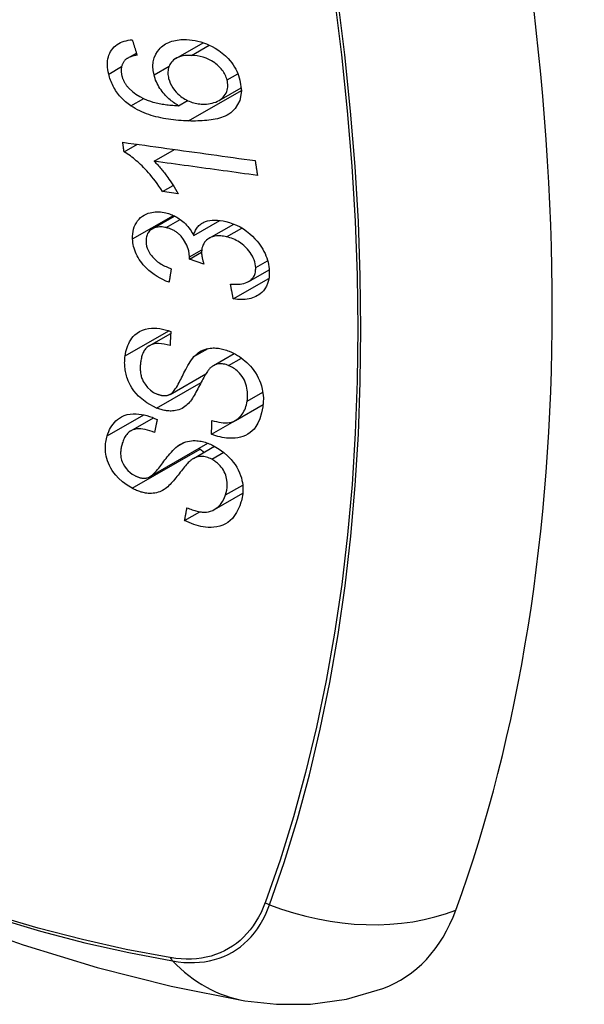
# Model space of a CAD drawing. Header units: inches. Extents: x 9 to 285, y 21 to 142.
# Tile 113 of 140: x 263.102 to 263.403, y 119.436 to 119.962. Entities that reach past the tile are written whole.
import ezdxf

# ---------------------------------------------------------------- set-up
doc = ezdxf.new("R2010")
doc.units = ezdxf.units.IN
doc.header["$MEASUREMENT"] = 0
doc.layers.add('Visible Edges(ANSI)', color=7, linetype='Continuous', lineweight=25)
doc.layers.add('Visible Tangent Edges(ANSI)', color=7, linetype='Continuous', lineweight=25)

msp = doc.modelspace()

# ---------------------------------------------------------------- linework, layer by layer
at = {"layer": 'Visible Edges(ANSI)'}
for p, q in [((263.18498, 119.9411), (263.19952, 119.94947)), ((263.15919, 119.94119), (263.16388, 119.94389)), ((263.20801, 119.91864), (263.21982, 119.92544)), ((263.18642, 119.91583), (263.19117, 119.91857)), ((263.15729, 119.89114), (263.16437, 119.89522)), ((263.17333, 119.88616), (263.18427, 119.89246)), ((263.17778, 119.86998), (263.18352, 119.87329)), ((263.18618, 119.86883), (263.17778, 119.86998)), ((263.17238, 119.85006), (263.18425, 119.8569)), ((263.19444, 119.84649), (263.20849, 119.85458)), ((263.20273, 119.84503), (263.21593, 119.85262)), ((263.19218, 119.83387), (263.19866, 119.8376)), ((263.1999, 119.83124), (263.19218, 119.83387)), ((263.22388, 119.82196), (263.23475, 119.82822)), ((263.21561, 119.8126), (263.23459, 119.82353)), ((263.17074, 119.78767), (263.18218, 119.79425)), ((263.20504, 119.77707), (263.21612, 119.78346)), ((263.18184, 119.76167), (263.20094, 119.77267)), ((263.20396, 119.74034), (263.23142, 119.75615)), ((263.21677, 119.74778), (263.23154, 119.75629)), ((263.23142, 119.75615), (263.23143, 119.75622)), ((263.23152, 119.75608), (263.23142, 119.75615)), ((263.16094, 119.7422), (263.17294, 119.74911)), ((263.17085, 119.7176), (263.20205, 119.73556)), ((263.19437, 119.72747), (263.20562, 119.73395)), ((263.20553, 119.70018), (263.2207, 119.70892)), ((263.1896, 119.69431), (263.1977, 119.69897))]:
    msp.add_line(p, q, dxfattribs=at)
at = {"layer": 'Visible Edges(ANSI)', "flags": 128}
for points in [[(263.14905, 119.9327), (263.1488, 119.9339), (263.1486, 119.93509), (263.14846, 119.93628), (263.14839, 119.93745), (263.1484, 119.9386), (263.14848, 119.93973), (263.14865, 119.94083), (263.1489, 119.94188), (263.14922, 119.94289), (263.14963, 119.94385), (263.15011, 119.94477), (263.15067, 119.94563), (263.1513, 119.94644), (263.15199, 119.94718), (263.15275, 119.94785), (263.15357, 119.94846), (263.15444, 119.94901), (263.15537, 119.94948), (263.15633, 119.94989), (263.15733, 119.95024), (263.15837, 119.95053), (263.15943, 119.95076), (263.16051, 119.95093), (263.16162, 119.95106)], [(263.16162, 119.95106), (263.16173, 119.95072), (263.16183, 119.95038), (263.16194, 119.95004), (263.16205, 119.9497), (263.16216, 119.94936), (263.16226, 119.94902), (263.16237, 119.94868), (263.16248, 119.94834), (263.16258, 119.948), (263.16269, 119.94766), (263.1628, 119.94732), (263.16291, 119.94698), (263.16301, 119.94663), (263.16312, 119.94629), (263.16323, 119.94595), (263.16334, 119.94561), (263.16344, 119.94527), (263.16355, 119.94493), (263.16366, 119.94459), (263.16377, 119.94425), (263.16388, 119.94391), (263.16398, 119.94357), (263.16409, 119.94323), (263.1642, 119.94289)], [(263.17326, 119.93226), (263.17282, 119.93466), (263.17268, 119.93701), (263.17289, 119.93927), (263.17342, 119.94139), (263.17423, 119.94326), (263.17513, 119.94474), (263.17597, 119.94583), (263.17663, 119.94656), (263.17728, 119.94718), (263.17797, 119.94776), (263.17869, 119.94829), (263.17945, 119.94878), (263.18025, 119.94922), (263.18109, 119.94961), (263.18195, 119.94996), (263.18285, 119.95026), (263.18376, 119.95051), (263.1847, 119.95072), (263.18565, 119.95089), (263.18662, 119.95101), (263.18761, 119.95109), (263.18861, 119.95114), (263.18962, 119.95115), (263.19065, 119.95113)], [(263.19065, 119.95113), (263.19214, 119.95104), (263.19364, 119.95087), (263.19515, 119.95062), (263.19667, 119.9503), (263.19819, 119.94989), (263.19971, 119.94941), (263.20122, 119.94884), (263.20272, 119.9482), (263.20428, 119.94745), (263.206, 119.9465), (263.20781, 119.94535), (263.20969, 119.94395), (263.2114, 119.94246), (263.21279, 119.94105), (263.2139, 119.93977), (263.21476, 119.93867), (263.21552, 119.93759), (263.21622, 119.93648), (263.21686, 119.93536), (263.21743, 119.93421), (263.21795, 119.93305), (263.2184, 119.93187), (263.21879, 119.93069), (263.21912, 119.92951)], [(263.1577, 119.94006), (263.15748, 119.9398), (263.15728, 119.93953), (263.15708, 119.93926), (263.1569, 119.93898), (263.15673, 119.93869), (263.15657, 119.93839), (263.15642, 119.93808), (263.15629, 119.93776), (263.15617, 119.93744), (263.15606, 119.93712), (263.15597, 119.93678), (263.15589, 119.93644), (263.15583, 119.9361), (263.15578, 119.93574), (263.15574, 119.93538), (263.15572, 119.93502), (263.15572, 119.93464), (263.15572, 119.93427), (263.15575, 119.93389), (263.15578, 119.9335), (263.15583, 119.93312), (263.1559, 119.93273), (263.15597, 119.93234), (263.15606, 119.93195)], [(263.1642, 119.94289), (263.1639, 119.94283), (263.1636, 119.94277), (263.1633, 119.9427), (263.163, 119.94263), (263.1627, 119.94255), (263.1624, 119.94247), (263.1621, 119.94238), (263.1618, 119.94229), (263.16151, 119.9422), (263.16122, 119.9421), (263.16093, 119.94199), (263.16065, 119.94189), (263.16037, 119.94177), (263.16009, 119.94165), (263.15983, 119.94153), (263.15957, 119.9414), (263.15931, 119.94126), (263.15906, 119.94111), (263.15881, 119.94096), (263.15857, 119.9408), (263.15834, 119.94063), (263.15811, 119.94045), (263.1579, 119.94026), (263.1577, 119.94006)], [(263.1932, 119.94269), (263.19201, 119.94271), (263.19084, 119.94267), (263.18969, 119.94256), (263.18857, 119.94238), (263.18748, 119.94213), (263.18645, 119.94179), (263.18547, 119.94136), (263.18455, 119.94084), (263.18373, 119.94023), (263.18305, 119.9396), (263.18251, 119.93898), (263.18208, 119.93839), (263.18174, 119.93784), (263.18144, 119.93726), (263.1812, 119.93665), (263.18099, 119.93602), (263.18084, 119.93536), (263.18073, 119.93468), (263.18068, 119.93398), (263.18067, 119.93327), (263.18071, 119.93255), (263.18079, 119.93181), (263.18092, 119.93107), (263.18108, 119.93033)], [(263.21228, 119.92955), (263.21208, 119.93024), (263.21185, 119.93092), (263.21158, 119.9316), (263.21128, 119.93227), (263.21093, 119.93293), (263.21054, 119.93359), (263.21011, 119.93423), (263.20965, 119.93485), (263.20916, 119.93545), (263.20864, 119.93604), (263.20809, 119.9366), (263.20753, 119.93713), (263.20694, 119.93765), (263.20633, 119.93814), (263.2057, 119.93862), (263.2049, 119.93918), (263.20387, 119.93981), (263.20261, 119.94048), (263.20112, 119.94113), (263.19953, 119.94168), (263.19793, 119.9421), (263.19634, 119.9424), (263.19476, 119.94259), (263.1932, 119.94269)], [(263.16097, 119.91572), (263.16023, 119.91624), (263.1595, 119.91678), (263.15879, 119.91734), (263.15809, 119.91792), (263.15741, 119.91853), (263.15674, 119.91915), (263.1561, 119.91979), (263.15548, 119.92045), (263.15488, 119.92113), (263.15431, 119.92182), (263.15376, 119.92253), (263.15324, 119.92325), (263.15274, 119.924), (263.15226, 119.92475), (263.15182, 119.92552), (263.1514, 119.9263), (263.15102, 119.92708), (263.15066, 119.92787), (263.15033, 119.92866), (263.15002, 119.92947), (263.14974, 119.93027), (263.14949, 119.93108), (263.14926, 119.93189), (263.14905, 119.9327)], [(263.15606, 119.93195), (263.15614, 119.93164), (263.15622, 119.93134), (263.15631, 119.93103), (263.15641, 119.93072), (263.15652, 119.93041), (263.15664, 119.9301), (263.15676, 119.9298), (263.15689, 119.92949), (263.15703, 119.92919), (263.15717, 119.92889), (263.15733, 119.92859), (263.15749, 119.92829), (263.15766, 119.928), (263.15784, 119.92771), (263.15802, 119.92743), (263.15821, 119.92714), (263.1584, 119.92687), (263.15861, 119.92659), (263.15882, 119.92632), (263.15903, 119.92606), (263.15926, 119.9258), (263.15948, 119.92554), (263.15972, 119.92528), (263.15996, 119.92503)], [(263.18642, 119.91583), (263.18574, 119.91623), (263.18506, 119.91665), (263.1844, 119.91708), (263.18374, 119.91753), (263.18309, 119.918), (263.18245, 119.91848), (263.18183, 119.91899), (263.18121, 119.91951), (263.1806, 119.92006), (263.17999, 119.92065), (263.17938, 119.92128), (263.17878, 119.92195), (263.17818, 119.92266), (263.17759, 119.92341), (263.177, 119.92422), (263.17643, 119.92507), (263.17589, 119.92593), (263.17539, 119.9268), (263.17493, 119.92769), (263.17451, 119.92859), (263.17413, 119.9295), (263.1738, 119.93042), (263.17351, 119.93133), (263.17326, 119.93226)], [(263.18108, 119.93033), (263.18146, 119.92904), (263.18195, 119.92777), (263.18256, 119.92653), (263.18328, 119.92533), (263.18412, 119.92417), (263.18504, 119.92311), (263.18595, 119.92219), (263.18681, 119.92142), (263.18758, 119.92079), (263.18829, 119.92026), (263.18902, 119.91977), (263.18977, 119.91931), (263.19053, 119.91889), (263.1913, 119.9185), (263.19208, 119.91816), (263.19288, 119.91785), (263.19368, 119.91758), (263.19448, 119.91734), (263.19528, 119.91715), (263.19607, 119.91699), (263.19687, 119.91686), (263.19766, 119.91676), (263.19845, 119.91669), (263.19923, 119.91665)], [(263.21912, 119.92951), (263.21989, 119.92379), (263.21904, 119.91857), (263.21663, 119.91432), (263.21419, 119.91198), (263.21317, 119.9113), (263.21224, 119.91077), (263.21127, 119.9103), (263.21026, 119.90988), (263.20922, 119.9095), (263.20816, 119.90917), (263.20708, 119.90888), (263.20599, 119.90863), (263.20487, 119.90842), (263.20373, 119.90823), (263.20257, 119.90807), (263.20139, 119.90793), (263.2002, 119.90783), (263.19899, 119.90775), (263.19778, 119.90769), (263.19657, 119.90765), (263.19535, 119.90763), (263.19414, 119.90763), (263.19293, 119.90764), (263.19174, 119.90768)], [(263.19923, 119.91665), (263.20029, 119.91665), (263.20132, 119.91669), (263.20233, 119.91679), (263.20332, 119.91695), (263.20429, 119.91716), (263.20525, 119.91744), (263.20619, 119.91777), (263.2071, 119.91817), (263.20797, 119.91862), (263.20877, 119.91912), (263.20951, 119.91969), (263.21019, 119.92032), (263.21079, 119.92101), (263.21132, 119.92178), (263.21174, 119.92257), (263.21207, 119.92337), (263.21231, 119.92416), (263.21248, 119.92493), (263.21259, 119.92567), (263.21264, 119.92642), (263.21263, 119.92719), (263.21257, 119.92797), (263.21245, 119.92875), (263.21228, 119.92955)], [(263.15996, 119.92503), (263.16171, 119.92341), (263.16361, 119.92197), (263.16562, 119.92072), (263.16768, 119.91965), (263.16962, 119.91881), (263.17131, 119.91819), (263.17269, 119.91776), (263.17367, 119.9175), (263.17445, 119.91731), (263.17524, 119.91713), (263.17604, 119.91697), (263.17684, 119.91682), (263.17765, 119.91668), (263.17846, 119.91655), (263.17928, 119.91644), (263.18009, 119.91633), (263.1809, 119.91624), (263.18171, 119.91616), (263.18252, 119.91608), (263.18332, 119.91602), (263.18411, 119.91596), (263.18489, 119.91591), (263.18566, 119.91587), (263.18642, 119.91583)], [(263.19174, 119.90768), (263.19039, 119.90773), (263.18903, 119.9078), (263.18768, 119.90788), (263.18632, 119.90799), (263.18496, 119.90812), (263.18361, 119.90826), (263.18226, 119.90843), (263.18091, 119.90862), (263.17957, 119.90884), (263.17824, 119.90907), (263.17692, 119.90934), (263.17561, 119.90963), (263.17431, 119.90995), (263.17302, 119.9103), (263.17175, 119.91067), (263.1705, 119.91108), (263.16926, 119.91152), (263.16804, 119.91199), (263.16683, 119.9125), (263.16563, 119.91305), (263.16443, 119.91365), (263.16326, 119.91429), (263.1621, 119.91498), (263.16097, 119.91572)], [(263.15729, 119.89114), (263.15726, 119.89135), (263.15723, 119.89157), (263.1572, 119.89178), (263.15717, 119.892), (263.15713, 119.89221), (263.1571, 119.89243), (263.15707, 119.89264), (263.15704, 119.89286), (263.15701, 119.89307), (263.15698, 119.89329), (263.15695, 119.8935), (263.15692, 119.89372), (263.15689, 119.89393), (263.15686, 119.89415), (263.15683, 119.89436), (263.1568, 119.89458), (263.15677, 119.89479), (263.15674, 119.89501), (263.15671, 119.89523), (263.15668, 119.89544), (263.15665, 119.89566), (263.15662, 119.89587), (263.15659, 119.89609), (263.15656, 119.8963)], [(263.15656, 119.8963), (263.15949, 119.89589), (263.16242, 119.89549), (263.16536, 119.89508), (263.1683, 119.89467), (263.17125, 119.89426), (263.17421, 119.89385), (263.17716, 119.89344), (263.18012, 119.89303), (263.18309, 119.89262), (263.18605, 119.89221), (263.18901, 119.8918), (263.19198, 119.89139), (263.19494, 119.89098), (263.1979, 119.89057), (263.20086, 119.89016), (263.20381, 119.88975), (263.20677, 119.88934), (263.20972, 119.88893), (263.21266, 119.88852), (263.2156, 119.88812), (263.21853, 119.88771), (263.22145, 119.88731), (263.22437, 119.8869), (263.22727, 119.8865)], [(263.17778, 119.86998), (263.17683, 119.87147), (263.17588, 119.87289), (263.17494, 119.87424), (263.17399, 119.87552), (263.17306, 119.87674), (263.17213, 119.8779), (263.17122, 119.87899), (263.17031, 119.88003), (263.16943, 119.88101), (263.16856, 119.88194), (263.16771, 119.88281), (263.16688, 119.88363), (263.16608, 119.8844), (263.16531, 119.88512), (263.16456, 119.8858), (263.16381, 119.88646), (263.16304, 119.88711), (263.16225, 119.88775), (263.16145, 119.88838), (263.16064, 119.88898), (263.15982, 119.88956), (263.15898, 119.89012), (263.15814, 119.89065), (263.15729, 119.89114)], [(263.17333, 119.88616), (263.17382, 119.88568), (263.1743, 119.88519), (263.17478, 119.88469), (263.17525, 119.88418), (263.17572, 119.88366), (263.17618, 119.88314), (263.17663, 119.88261), (263.17708, 119.88208), (263.17752, 119.88154), (263.17796, 119.881), (263.17839, 119.88046), (263.17881, 119.87992), (263.17922, 119.87938), (263.17963, 119.87885), (263.18009, 119.87823), (263.18063, 119.87749), (263.18124, 119.87664), (263.18191, 119.87569), (263.18261, 119.87467), (263.18333, 119.87358), (263.18407, 119.87244), (263.1848, 119.87126), (263.18551, 119.87005), (263.18618, 119.86883)], [(263.22848, 119.87856), (263.2262, 119.87887), (263.22391, 119.87919), (263.22163, 119.8795), (263.21933, 119.87982), (263.21704, 119.88013), (263.21474, 119.88045), (263.21244, 119.88077), (263.21014, 119.88108), (263.20784, 119.8814), (263.20554, 119.88172), (263.20323, 119.88203), (263.20093, 119.88235), (263.19862, 119.88267), (263.19632, 119.88299), (263.19401, 119.88331), (263.19171, 119.88362), (263.18941, 119.88394), (263.1871, 119.88426), (263.1848, 119.88458), (263.1825, 119.88489), (263.18021, 119.88521), (263.17791, 119.88553), (263.17562, 119.88584), (263.17333, 119.88616)], [(263.22727, 119.8865), (263.22732, 119.88617), (263.22737, 119.88584), (263.22742, 119.88551), (263.22747, 119.88518), (263.22752, 119.88484), (263.22757, 119.88451), (263.22762, 119.88418), (263.22767, 119.88385), (263.22772, 119.88352), (263.22777, 119.88319), (263.22782, 119.88286), (263.22787, 119.88253), (263.22792, 119.8822), (263.22797, 119.88187), (263.22803, 119.88153), (263.22808, 119.8812), (263.22813, 119.88087), (263.22818, 119.88054), (263.22823, 119.88021), (263.22828, 119.87988), (263.22833, 119.87955), (263.22838, 119.87922), (263.22843, 119.87889), (263.22848, 119.87856)], [(263.16182, 119.84466), (263.16181, 119.84601), (263.16189, 119.84734), (263.16207, 119.84863), (263.16236, 119.84987), (263.16274, 119.85107), (263.16323, 119.85221), (263.16382, 119.85329), (263.16449, 119.8543), (263.16525, 119.85522), (263.1661, 119.85606), (263.16705, 119.85681), (263.16806, 119.85745), (263.16909, 119.85796), (263.17012, 119.85835), (263.17112, 119.85865), (263.17209, 119.85886), (263.173, 119.85901), (263.17391, 119.8591), (263.17483, 119.85914), (263.17577, 119.85913), (263.17671, 119.85908), (263.17767, 119.85897), (263.17864, 119.85881), (263.17962, 119.85859)], [(263.17962, 119.85859), (263.18028, 119.85843), (263.18094, 119.85824), (263.18159, 119.85802), (263.18224, 119.85779), (263.18289, 119.85753), (263.18354, 119.85725), (263.18418, 119.85694), (263.18481, 119.85661), (263.18543, 119.85626), (263.18605, 119.85589), (263.18667, 119.85549), (263.18731, 119.85504), (263.18797, 119.85454), (263.18864, 119.854), (263.18932, 119.8534), (263.19, 119.85275), (263.19068, 119.85204), (263.19132, 119.8513), (263.19193, 119.85054), (263.1925, 119.84976), (263.19303, 119.84896), (263.19353, 119.84815), (263.194, 119.84733), (263.19444, 119.84649)], [(263.19444, 119.84649), (263.19459, 119.8471), (263.19478, 119.84769), (263.19499, 119.84827), (263.19523, 119.84883), (263.19549, 119.84937), (263.19579, 119.84989), (263.19611, 119.85039), (263.19647, 119.85088), (263.19685, 119.85133), (263.19727, 119.85177), (263.19771, 119.85217), (263.19818, 119.85254), (263.19868, 119.85289), (263.19924, 119.85323), (263.19993, 119.85359), (263.20079, 119.85394), (263.20181, 119.85427), (263.20301, 119.85453), (263.20436, 119.85471), (263.20575, 119.85476), (263.20718, 119.85471), (263.20863, 119.85456), (263.2101, 119.85433), (263.21158, 119.85401)], [(263.21158, 119.85401), (263.21351, 119.85349), (263.21542, 119.85282), (263.21732, 119.85202), (263.21919, 119.85107), (263.22099, 119.84999), (263.22272, 119.84877), (263.22437, 119.84744), (263.22585, 119.84609), (263.22714, 119.84477), (263.22825, 119.84353), (263.22916, 119.8424), (263.22995, 119.84133), (263.23069, 119.84024), (263.23136, 119.83914), (263.23198, 119.83801), (263.23254, 119.83686), (263.23304, 119.8357), (263.23347, 119.83454), (263.23384, 119.83338), (263.23415, 119.83222), (263.23439, 119.83106), (263.23458, 119.8299), (263.23471, 119.82875), (263.23479, 119.82761)], [(263.17975, 119.85069), (263.17902, 119.85085), (263.17829, 119.85097), (263.17757, 119.85106), (263.17686, 119.8511), (263.17616, 119.85109), (263.17547, 119.85104), (263.17481, 119.85095), (263.17418, 119.8508), (263.17356, 119.85061), (263.17298, 119.85037), (263.17241, 119.85008), (263.17188, 119.84975), (263.17138, 119.84937), (263.17092, 119.84895), (263.17052, 119.8485), (263.17016, 119.84801), (263.16985, 119.84749), (263.16959, 119.84693), (263.16937, 119.84634), (263.16921, 119.84573), (263.16909, 119.84509), (263.16902, 119.84444), (263.169, 119.84377), (263.16901, 119.84309)], [(263.19223, 119.83508), (263.19178, 119.83824), (263.1907, 119.84139), (263.18909, 119.84433), (263.18777, 119.84609), (263.18727, 119.84663), (263.18693, 119.84696), (263.18659, 119.84728), (263.18624, 119.84758), (263.18588, 119.84787), (263.18551, 119.84814), (263.18513, 119.84841), (263.18474, 119.84866), (263.18435, 119.8489), (263.18394, 119.84913), (263.18353, 119.84934), (263.18312, 119.84954), (263.18271, 119.84972), (263.18229, 119.8499), (263.18187, 119.85006), (263.18145, 119.85021), (263.18102, 119.85035), (263.1806, 119.85047), (263.18018, 119.85059), (263.17975, 119.85069)], [(263.18128, 119.8215), (263.17966, 119.82217), (263.17805, 119.82292), (263.17647, 119.82374), (263.17491, 119.82464), (263.17339, 119.82561), (263.17192, 119.82668), (263.17056, 119.82779), (263.16936, 119.82887), (263.16833, 119.82992), (263.16743, 119.83092), (263.16667, 119.83185), (263.16598, 119.83278), (263.16534, 119.83372), (263.16476, 119.83468), (263.16422, 119.83565), (263.16374, 119.83664), (263.16331, 119.83765), (263.16294, 119.83865), (263.16263, 119.83966), (263.16236, 119.84066), (263.16216, 119.84167), (263.162, 119.84267), (263.16188, 119.84367), (263.16182, 119.84466)], [(263.21205, 119.8458), (263.21124, 119.84597), (263.21044, 119.84612), (263.20964, 119.84622), (263.20885, 119.84629), (263.20807, 119.84632), (263.2073, 119.8463), (263.20655, 119.84624), (263.20581, 119.84613), (263.2051, 119.84598), (263.20442, 119.84578), (263.20377, 119.84554), (263.20314, 119.84525), (263.20254, 119.84491), (263.20195, 119.84452), (263.20136, 119.84405), (263.20079, 119.8435), (263.20025, 119.84286), (263.19978, 119.84214), (263.19939, 119.84136), (263.19909, 119.84053), (263.19887, 119.83966), (263.19873, 119.83875), (263.19867, 119.83781), (263.19868, 119.83685)], [(263.22754, 119.82938), (263.22745, 119.83039), (263.22729, 119.83142), (263.22704, 119.83246), (263.22671, 119.83349), (263.22629, 119.83451), (263.22579, 119.83552), (263.2252, 119.83652), (263.22456, 119.83747), (263.22389, 119.83834), (263.2232, 119.83914), (263.22253, 119.83986), (263.22184, 119.84054), (263.22113, 119.84118), (263.22039, 119.84179), (263.21963, 119.84237), (263.21884, 119.84291), (263.21803, 119.84341), (263.2172, 119.84388), (263.21636, 119.8443), (263.21551, 119.84467), (263.21465, 119.84501), (263.21379, 119.84531), (263.21292, 119.84557), (263.21205, 119.8458)], [(263.16901, 119.84309), (263.16911, 119.84199), (263.16931, 119.84088), (263.16962, 119.83977), (263.17006, 119.83867), (263.17061, 119.83758), (263.17123, 119.83659), (263.17184, 119.83574), (263.17242, 119.83505), (263.17293, 119.83449), (263.17346, 119.83396), (263.17402, 119.83346), (263.1746, 119.83298), (263.17519, 119.83252), (263.17581, 119.83208), (263.17643, 119.83167), (263.17708, 119.83127), (263.17773, 119.83089), (263.17839, 119.83054), (263.17906, 119.8302), (263.17974, 119.82987), (263.18042, 119.82957), (263.1811, 119.82928), (263.18178, 119.82901), (263.18246, 119.82876)], [(263.19218, 119.83387), (263.19219, 119.83392), (263.19219, 119.83397), (263.19219, 119.83402), (263.1922, 119.83407), (263.1922, 119.83412), (263.19221, 119.83417), (263.19221, 119.83422), (263.19221, 119.83427), (263.19222, 119.83432), (263.19222, 119.83437), (263.19222, 119.83443), (263.19223, 119.83448), (263.19223, 119.83453), (263.19223, 119.83458), (263.19223, 119.83463), (263.19223, 119.83468), (263.19223, 119.83473), (263.19224, 119.83478), (263.19224, 119.83483), (263.19224, 119.83488), (263.19224, 119.83493), (263.19224, 119.83498), (263.19223, 119.83503), (263.19223, 119.83508)], [(263.19868, 119.83685), (263.19869, 119.83662), (263.19871, 119.8364), (263.19873, 119.83617), (263.19875, 119.83595), (263.19878, 119.83572), (263.19882, 119.83549), (263.19886, 119.83526), (263.1989, 119.83503), (263.19894, 119.83479), (263.19899, 119.83456), (263.19904, 119.83432), (263.1991, 119.83408), (263.19915, 119.83384), (263.19921, 119.8336), (263.19927, 119.83336), (263.19934, 119.83312), (263.1994, 119.83288), (263.19947, 119.83264), (263.19954, 119.8324), (263.19961, 119.83217), (263.19968, 119.83193), (263.19976, 119.8317), (263.19983, 119.83146), (263.1999, 119.83124)], [(263.18246, 119.82876), (263.18241, 119.82845), (263.18236, 119.82815), (263.18231, 119.82785), (263.18226, 119.82754), (263.18221, 119.82724), (263.18216, 119.82694), (263.18212, 119.82664), (263.18207, 119.82633), (263.18202, 119.82603), (263.18197, 119.82573), (263.18192, 119.82543), (263.18187, 119.82512), (263.18182, 119.82482), (263.18177, 119.82452), (263.18172, 119.82422), (263.18167, 119.82392), (263.18162, 119.82361), (263.18158, 119.82331), (263.18153, 119.82301), (263.18148, 119.82271), (263.18143, 119.8224), (263.18138, 119.8221), (263.18133, 119.8218), (263.18128, 119.8215)], [(263.21406, 119.8205), (263.21511, 119.82045), (263.21615, 119.82043), (263.21719, 119.82045), (263.21822, 119.8205), (263.21922, 119.82059), (263.2202, 119.82073), (263.22115, 119.82092), (263.22207, 119.82117), (263.22295, 119.8215), (263.22377, 119.82189), (263.22448, 119.82234), (263.22507, 119.8228), (263.22555, 119.82328), (263.22595, 119.82373), (263.22628, 119.8242), (263.22658, 119.82468), (263.22684, 119.8252), (263.22705, 119.82573), (263.22723, 119.82629), (263.22737, 119.82687), (263.22747, 119.82748), (263.22753, 119.8281), (263.22755, 119.82873), (263.22754, 119.82938)], [(263.23479, 119.82761), (263.2348, 119.82584), (263.23467, 119.82412), (263.23438, 119.82246), (263.23392, 119.82088), (263.23328, 119.8194), (263.2325, 119.81809), (263.23166, 119.81701), (263.23082, 119.81613), (263.23001, 119.81544), (263.22925, 119.81488), (263.22847, 119.81439), (263.22765, 119.81394), (263.2268, 119.81355), (263.22591, 119.8132), (263.22498, 119.81291), (263.22401, 119.81267), (263.22302, 119.81249), (263.22201, 119.81236), (263.22099, 119.81228), (263.21994, 119.81226), (263.21888, 119.81228), (263.2178, 119.81234), (263.21671, 119.81245), (263.21561, 119.8126)], [(263.21561, 119.8126), (263.21555, 119.81293), (263.21548, 119.81326), (263.21542, 119.81359), (263.21535, 119.81392), (263.21529, 119.81424), (263.21522, 119.81457), (263.21516, 119.8149), (263.21509, 119.81523), (263.21503, 119.81556), (263.21496, 119.81589), (263.2149, 119.81622), (263.21483, 119.81655), (263.21477, 119.81688), (263.21471, 119.81721), (263.21464, 119.81754), (263.21458, 119.81787), (263.21451, 119.8182), (263.21445, 119.81853), (263.21438, 119.81886), (263.21432, 119.81919), (263.21426, 119.81951), (263.21419, 119.81984), (263.21413, 119.82017), (263.21406, 119.8205)], [(263.15785, 119.78219), (263.15803, 119.78335), (263.15827, 119.7845), (263.15856, 119.78562), (263.1589, 119.78671), (263.15929, 119.78778), (263.15974, 119.78881), (263.16025, 119.7898), (263.16082, 119.79076), (263.16146, 119.79167), (263.16218, 119.79256), (263.16308, 119.79348), (263.16418, 119.7944), (263.16551, 119.79526), (263.16708, 119.796), (263.16871, 119.79652), (263.17033, 119.79685), (263.17191, 119.79701), (263.1734, 119.79704), (263.17485, 119.79697), (263.1763, 119.79681), (263.17777, 119.79656), (263.17925, 119.79621), (263.18074, 119.79578), (263.18224, 119.79527)], [(263.18224, 119.79527), (263.18222, 119.79496), (263.1822, 119.79464), (263.18218, 119.79433), (263.18217, 119.79402), (263.18215, 119.7937), (263.18213, 119.79339), (263.18211, 119.79307), (263.18209, 119.79276), (263.18208, 119.79245), (263.18206, 119.79213), (263.18204, 119.79182), (263.18202, 119.7915), (263.18201, 119.79119), (263.18199, 119.79088), (263.18197, 119.79056), (263.18195, 119.79025), (263.18194, 119.78994), (263.18192, 119.78962), (263.1819, 119.78931), (263.18189, 119.78899), (263.18187, 119.78868), (263.18185, 119.78837), (263.18183, 119.78805), (263.18182, 119.78774)], [(262.60739, 119.78761), (262.64321, 119.75348), (262.67958, 119.72075), (262.71647, 119.68947), (262.75382, 119.65969), (262.7916, 119.63147), (262.82974, 119.60485), (262.86821, 119.57989), (262.90695, 119.55664), (262.94594, 119.53514), (262.98511, 119.51544), (263.02444, 119.49759), (263.06387, 119.48164), (263.10336, 119.46764), (263.14287, 119.45565), (263.18235, 119.4457), (263.22174, 119.43787)], [(263.18182, 119.78774), (263.18026, 119.78818), (263.1787, 119.78852), (263.17717, 119.78874), (263.17567, 119.78882), (263.17423, 119.78875), (263.17286, 119.78851), (263.17167, 119.78812), (263.17076, 119.78767), (263.17009, 119.78724), (263.16961, 119.78686), (263.16917, 119.78645), (263.16877, 119.786), (263.16841, 119.78553), (263.16807, 119.78504), (263.16777, 119.78452), (263.16749, 119.78398), (263.16724, 119.78343), (263.16702, 119.78285), (263.16682, 119.78227), (263.16665, 119.78167), (263.16649, 119.78106), (263.16636, 119.78045), (263.16624, 119.77982), (263.16614, 119.7792)], [(263.19461, 119.78182), (263.1953, 119.78251), (263.19604, 119.78317), (263.19681, 119.78378), (263.19763, 119.78434), (263.1985, 119.78485), (263.19941, 119.78529), (263.20038, 119.78568), (263.20135, 119.78598), (263.2023, 119.78619), (263.2032, 119.78634), (263.20407, 119.78642), (263.20488, 119.78645), (263.20564, 119.78644), (263.20634, 119.78641), (263.20704, 119.78635), (263.20774, 119.78626), (263.20845, 119.78615), (263.20915, 119.78601), (263.20986, 119.78585), (263.21057, 119.78566), (263.21129, 119.78545), (263.212, 119.78522), (263.21271, 119.78497), (263.21343, 119.7847)], [(263.17461, 119.75437), (263.16948, 119.75709), (263.16503, 119.76074), (263.1625, 119.76363), (263.16147, 119.76511), (263.16066, 119.76648), (263.16001, 119.76777), (263.15949, 119.76894), (263.1591, 119.76997), (263.15881, 119.77084), (263.15857, 119.77163), (263.15837, 119.77241), (263.15818, 119.77319), (263.15803, 119.77396), (263.15789, 119.77473), (263.15779, 119.7755), (263.1577, 119.77627), (263.15764, 119.77703), (263.15761, 119.77778), (263.15759, 119.77853), (263.1576, 119.77928), (263.15763, 119.78002), (263.15768, 119.78075), (263.15775, 119.78147), (263.15785, 119.78219)], [(263.18154, 119.76151), (263.18216, 119.76187), (263.18277, 119.76237), (263.1834, 119.763), (263.18401, 119.76374), (263.18461, 119.76456), (263.18519, 119.76542), (263.18573, 119.7663), (263.18623, 119.76716), (263.18669, 119.768), (263.18713, 119.76884), (263.18756, 119.76967), (263.18797, 119.7705), (263.18839, 119.77135), (263.18881, 119.77221), (263.18925, 119.77309), (263.18971, 119.77401), (263.1902, 119.77496), (263.19074, 119.77596), (263.19132, 119.777), (263.19195, 119.77807), (263.1926, 119.77912), (263.19327, 119.78012), (263.19394, 119.78103), (263.19461, 119.78182)], [(263.21343, 119.7847), (263.21455, 119.78422), (263.21565, 119.7837), (263.21674, 119.78313), (263.21781, 119.7825), (263.21886, 119.78183), (263.21988, 119.78111), (263.22087, 119.78035), (263.22184, 119.77955), (263.22279, 119.7787), (263.22376, 119.77775), (263.22473, 119.77672), (263.22568, 119.7756), (263.22661, 119.77439), (263.22748, 119.7731), (263.22826, 119.77178), (263.22896, 119.77045), (263.22957, 119.7691), (263.2301, 119.76774), (263.23058, 119.76625), (263.23106, 119.76441), (263.23145, 119.76222), (263.23166, 119.75979), (263.23163, 119.75739), (263.23139, 119.75506)], [(263.16614, 119.7792), (263.16608, 119.77869), (263.16602, 119.77819), (263.16597, 119.77768), (263.16593, 119.77716), (263.1659, 119.77664), (263.16589, 119.77612), (263.16589, 119.7756), (263.1659, 119.77507), (263.16592, 119.77453), (263.16597, 119.77399), (263.16602, 119.77345), (263.1661, 119.7729), (263.1662, 119.77235), (263.16632, 119.7718), (263.16646, 119.77125), (263.16663, 119.77069), (263.16682, 119.77014), (263.16705, 119.76956), (263.16755, 119.76854), (263.16848, 119.76706), (263.16978, 119.76542), (263.17132, 119.76396), (263.17307, 119.76275), (263.17493, 119.76184)], [(263.21309, 119.77707), (263.21242, 119.77731), (263.21176, 119.77753), (263.21109, 119.77771), (263.21042, 119.77784), (263.20976, 119.77794), (263.20911, 119.77799), (263.20847, 119.778), (263.20788, 119.77797), (263.20733, 119.7779), (263.20683, 119.77779), (263.20636, 119.77766), (263.20593, 119.77751), (263.20554, 119.77734), (263.20515, 119.77714), (263.20479, 119.77692), (263.20443, 119.77669), (263.20409, 119.77643), (263.20376, 119.77616), (263.20345, 119.77588), (263.20315, 119.77558), (263.20286, 119.77528), (263.20258, 119.77496), (263.20232, 119.77464), (263.20206, 119.77432)], [(263.22297, 119.75805), (263.22309, 119.759), (263.22317, 119.75997), (263.22321, 119.76096), (263.2232, 119.76196), (263.22313, 119.76297), (263.22302, 119.76399), (263.22284, 119.76503), (263.2226, 119.76607), (263.22231, 119.7671), (263.22194, 119.76814), (263.2215, 119.76917), (263.22098, 119.77018), (263.22038, 119.77118), (263.21969, 119.77213), (263.21899, 119.77296), (263.21828, 119.77369), (263.2176, 119.77431), (263.21697, 119.77483), (263.21636, 119.77529), (263.21573, 119.77571), (263.21509, 119.7761), (263.21444, 119.77645), (263.21377, 119.77678), (263.21309, 119.77707)], [(263.20206, 119.77432), (263.20174, 119.77388), (263.20139, 119.77336), (263.20102, 119.77277), (263.20063, 119.77211), (263.20023, 119.7714), (263.19981, 119.77064), (263.19938, 119.76984), (263.19894, 119.769), (263.19848, 119.76814), (263.19802, 119.76725), (263.19756, 119.76636), (263.19708, 119.76546), (263.19661, 119.76456), (263.19613, 119.76367), (263.19566, 119.76281), (263.19518, 119.76196), (263.19471, 119.76115), (263.19423, 119.76037), (263.19374, 119.75959), (263.19322, 119.75883), (263.19269, 119.7581), (263.19215, 119.75742), (263.1916, 119.75679), (263.19104, 119.75624)], [(263.17493, 119.76184), (263.17523, 119.76172), (263.17553, 119.76161), (263.17582, 119.76151), (263.17612, 119.76142), (263.17641, 119.76134), (263.17671, 119.76126), (263.177, 119.76119), (263.1773, 119.76113), (263.17759, 119.76108), (263.17788, 119.76104), (263.17817, 119.76101), (263.17845, 119.76099), (263.17874, 119.76098), (263.17902, 119.76098), (263.17929, 119.76099), (263.17956, 119.76101), (263.17983, 119.76104), (263.18009, 119.76108), (263.18034, 119.76113), (263.18059, 119.76119), (263.18083, 119.76126), (263.18107, 119.76133), (263.18131, 119.76142), (263.18154, 119.76151)], [(263.19104, 119.75624), (263.1904, 119.75567), (263.18971, 119.75514), (263.18899, 119.75464), (263.18822, 119.7542), (263.18742, 119.75381), (263.18657, 119.75347), (263.18568, 119.7532), (263.18482, 119.753), (263.18399, 119.75287), (263.18321, 119.75279), (263.18247, 119.75276), (263.1818, 119.75276), (263.18119, 119.75279), (263.1806, 119.75284), (263.18001, 119.75291), (263.17942, 119.75299), (263.17883, 119.7531), (263.17823, 119.75323), (263.17763, 119.75337), (263.17703, 119.75354), (263.17643, 119.75372), (263.17582, 119.75392), (263.17522, 119.75414), (263.17461, 119.75437)], [(263.23139, 119.75506), (263.23074, 119.75175), (263.22981, 119.74869), (263.22875, 119.74627), (263.22766, 119.74446), (263.22665, 119.74316), (263.22567, 119.74215), (263.2246, 119.74124), (263.22342, 119.74044), (263.22213, 119.73976), (263.22075, 119.7392), (263.21935, 119.73878), (263.21797, 119.73849), (263.21663, 119.73832), (263.21536, 119.73823), (263.21417, 119.73822), (263.21306, 119.73827), (263.21194, 119.73836), (263.21082, 119.7385), (263.20969, 119.7387), (263.20855, 119.73894), (263.20741, 119.73922), (263.20627, 119.73955), (263.20512, 119.73992), (263.20396, 119.74034)], [(263.20419, 119.74773), (263.20541, 119.74739), (263.20663, 119.74709), (263.20785, 119.74684), (263.20906, 119.74665), (263.21026, 119.74653), (263.21143, 119.74648), (263.21256, 119.74652), (263.21364, 119.74666), (263.21468, 119.7469), (263.21569, 119.74725), (263.21667, 119.74772), (263.21756, 119.74829), (263.21837, 119.74892), (263.21909, 119.7496), (263.21974, 119.75032), (263.22031, 119.75105), (263.22082, 119.75181), (263.22127, 119.75261), (263.22168, 119.75345), (263.22203, 119.75431), (263.22233, 119.75521), (263.22259, 119.75613), (263.2228, 119.75708), (263.22297, 119.75805)], [(263.14827, 119.73956), (263.14864, 119.74068), (263.14907, 119.74177), (263.14956, 119.74283), (263.1501, 119.74385), (263.1507, 119.74483), (263.15137, 119.74577), (263.1521, 119.74665), (263.1529, 119.74748), (263.15378, 119.74826), (263.15479, 119.74901), (263.15597, 119.74972), (263.15732, 119.75033), (263.15887, 119.75083), (263.16052, 119.75116), (263.16215, 119.7513), (263.16373, 119.7513), (263.16523, 119.75118), (263.16664, 119.75099), (263.16803, 119.75071), (263.16942, 119.75035), (263.17081, 119.74992), (263.17219, 119.74941), (263.17358, 119.74884), (263.17496, 119.74819)], [(263.17496, 119.74819), (263.1749, 119.7479), (263.17484, 119.74761), (263.17478, 119.74732), (263.17472, 119.74704), (263.17466, 119.74675), (263.17459, 119.74646), (263.17453, 119.74617), (263.17447, 119.74588), (263.17441, 119.74559), (263.17435, 119.74531), (263.17429, 119.74502), (263.17423, 119.74473), (263.17417, 119.74444), (263.17411, 119.74415), (263.17405, 119.74387), (263.17399, 119.74358), (263.17393, 119.74329), (263.17387, 119.743), (263.17381, 119.74271), (263.17375, 119.74243), (263.17369, 119.74214), (263.17363, 119.74185), (263.17357, 119.74156), (263.17351, 119.74128)], [(263.20396, 119.74034), (263.20397, 119.74065), (263.20398, 119.74095), (263.20399, 119.74126), (263.204, 119.74157), (263.20401, 119.74188), (263.20402, 119.74219), (263.20403, 119.74249), (263.20404, 119.7428), (263.20405, 119.74311), (263.20406, 119.74342), (263.20406, 119.74372), (263.20407, 119.74403), (263.20408, 119.74434), (263.20409, 119.74465), (263.2041, 119.74496), (263.20411, 119.74527), (263.20412, 119.74557), (263.20413, 119.74588), (263.20414, 119.74619), (263.20415, 119.7465), (263.20416, 119.74681), (263.20417, 119.74712), (263.20418, 119.74742), (263.20419, 119.74773)], [(263.16159, 119.71151), (263.15892, 119.71312), (263.15641, 119.71502), (263.15433, 119.71695), (263.15283, 119.71859), (263.15182, 119.71985), (263.15095, 119.72108), (263.15018, 119.72234), (263.14951, 119.72362), (263.14892, 119.72491), (263.14845, 119.72618), (263.14808, 119.72741), (263.14779, 119.72859), (263.14758, 119.72971), (263.14744, 119.73077), (263.14736, 119.73175), (263.14731, 119.73267), (263.14731, 119.73358), (263.14734, 119.73447), (263.14741, 119.73536), (263.14752, 119.73622), (263.14766, 119.73708), (263.14783, 119.73792), (263.14803, 119.73875), (263.14827, 119.73956)], [(263.17351, 119.74128), (263.17228, 119.74178), (263.17104, 119.74224), (263.16979, 119.74262), (263.16856, 119.74293), (263.16734, 119.74315), (263.16614, 119.74327), (263.16498, 119.74328), (263.16387, 119.74318), (263.16283, 119.74297), (263.16194, 119.74268), (263.16119, 119.74234), (263.16057, 119.74197), (263.16003, 119.74159), (263.15954, 119.74117), (263.15908, 119.74071), (263.15866, 119.74023), (263.15827, 119.73971), (263.15792, 119.73918), (263.15759, 119.73862), (263.15729, 119.73805), (263.15702, 119.73746), (263.15677, 119.73685), (263.15654, 119.73623), (263.15633, 119.73561)], [(263.15633, 119.73561), (263.15618, 119.7351), (263.15604, 119.73459), (263.15591, 119.73407), (263.1558, 119.73355), (263.15569, 119.73302), (263.15561, 119.73248), (263.15553, 119.73194), (263.15548, 119.73138), (263.15545, 119.73083), (263.15543, 119.73026), (263.15544, 119.72968), (263.15548, 119.7291), (263.15554, 119.72851), (263.15563, 119.72791), (263.15576, 119.72729), (263.15598, 119.72651), (263.15633, 119.72558), (263.15684, 119.72449), (263.15755, 119.72329), (263.15839, 119.72211), (263.15936, 119.721), (263.16047, 119.71999), (263.16167, 119.7191), (263.16294, 119.71834)], [(263.16964, 119.71709), (263.17031, 119.71732), (263.171, 119.71769), (263.17171, 119.71817), (263.17243, 119.71875), (263.17315, 119.71941), (263.17386, 119.72012), (263.17454, 119.72086), (263.17518, 119.7216), (263.17578, 119.72232), (263.17635, 119.72303), (263.1769, 119.72375), (263.17744, 119.72446), (263.17799, 119.72519), (263.17854, 119.72593), (263.17911, 119.72668), (263.1797, 119.72746), (263.18034, 119.72827), (263.18102, 119.72911), (263.18175, 119.72999), (263.18253, 119.73088), (263.18334, 119.73176), (263.18417, 119.7326), (263.18499, 119.73335), (263.18579, 119.73399)], [(263.18579, 119.73399), (263.18659, 119.73454), (263.18742, 119.73504), (263.1883, 119.7355), (263.18921, 119.7359), (263.19017, 119.73625), (263.19116, 119.73654), (263.1922, 119.73676), (263.19323, 119.7369), (263.19422, 119.73697), (263.19516, 119.73698), (263.19605, 119.73694), (263.19689, 119.73685), (263.19766, 119.73674), (263.19838, 119.73662), (263.1991, 119.73646), (263.19981, 119.73628), (263.20052, 119.73608), (263.20123, 119.73586), (263.20193, 119.73561), (263.20264, 119.73533), (263.20335, 119.73504), (263.20405, 119.73472), (263.20475, 119.73439), (263.20545, 119.73403)], [(263.20545, 119.73403), (263.20809, 119.73248), (263.21058, 119.73065), (263.21274, 119.72871), (263.2144, 119.72695), (263.21558, 119.72551), (263.21658, 119.72413), (263.21746, 119.72273), (263.21824, 119.7213), (263.21891, 119.71984), (263.21946, 119.71841), (263.21989, 119.71705), (263.22021, 119.71576), (263.22045, 119.71455), (263.22061, 119.71344), (263.22071, 119.71242), (263.22077, 119.71143), (263.22077, 119.71045), (263.22074, 119.70948), (263.22066, 119.70853), (263.22055, 119.7076), (263.22039, 119.70668), (263.2202, 119.70578), (263.21997, 119.70489), (263.2197, 119.70403)], [(263.20405, 119.727), (263.20337, 119.72734), (263.20268, 119.72764), (263.20198, 119.72791), (263.20129, 119.72814), (263.20059, 119.72832), (263.1999, 119.72845), (263.19923, 119.72854), (263.19861, 119.72857), (263.19804, 119.72857), (263.19751, 119.72853), (263.19703, 119.72846), (263.19659, 119.72837), (263.19618, 119.72826), (263.19578, 119.72813), (263.19539, 119.72798), (263.19502, 119.72781), (263.19465, 119.72762), (263.19429, 119.72742), (263.19395, 119.72721), (263.19361, 119.72699), (263.19329, 119.72675), (263.19297, 119.72651), (263.19267, 119.72626), (263.19238, 119.726)], [(263.19788, 119.7324), (263.19786, 119.73242), (263.19784, 119.73244), (263.19782, 119.73246), (263.1978, 119.73248), (263.19777, 119.7325), (263.19775, 119.73252), (263.19773, 119.73254), (263.19771, 119.73256), (263.19769, 119.73258), (263.19767, 119.7326), (263.19765, 119.73262), (263.19763, 119.73264), (263.19761, 119.73266), (263.19758, 119.73268), (263.19756, 119.7327), (263.19754, 119.73272), (263.19752, 119.73274), (263.1975, 119.73276), (263.19748, 119.73278), (263.19746, 119.7328), (263.19744, 119.73282), (263.19742, 119.73284), (263.1974, 119.73286), (263.19738, 119.73288)], [(263.19998, 119.7307), (263.1999, 119.73076), (263.19981, 119.73083), (263.19972, 119.73089), (263.19963, 119.73096), (263.19955, 119.73102), (263.19946, 119.73109), (263.19937, 119.73115), (263.19929, 119.73122), (263.1992, 119.73129), (263.19911, 119.73136), (263.19902, 119.73143), (263.19894, 119.7315), (263.19885, 119.73157), (263.19876, 119.73164), (263.19867, 119.73172), (263.19858, 119.73179), (263.1985, 119.73186), (263.19841, 119.73194), (263.19832, 119.73201), (263.19823, 119.73209), (263.19814, 119.73217), (263.19806, 119.73225), (263.19797, 119.73233), (263.19788, 119.7324)], [(263.19238, 119.726), (263.19198, 119.72564), (263.19155, 119.72521), (263.1911, 119.72472), (263.19061, 119.72417), (263.1901, 119.72357), (263.18957, 119.72292), (263.18902, 119.72224), (263.18846, 119.72153), (263.18788, 119.7208), (263.18728, 119.72005), (263.18668, 119.71929), (263.18608, 119.71852), (263.18547, 119.71776), (263.18486, 119.71701), (263.18425, 119.71627), (263.18364, 119.71555), (263.18304, 119.71487), (263.18245, 119.71421), (263.18184, 119.71357), (263.18121, 119.71294), (263.18056, 119.71234), (263.17991, 119.71178), (263.17926, 119.71128), (263.17862, 119.71086)], [(263.2115, 119.70798), (263.21187, 119.70924), (263.21214, 119.71055), (263.21232, 119.7119), (263.21239, 119.71329), (263.21234, 119.71461), (263.21221, 119.71579), (263.21202, 119.71682), (263.21181, 119.71771), (263.21153, 119.71859), (263.21119, 119.71947), (263.21079, 119.72034), (263.2103, 119.7212), (263.20976, 119.72203), (263.20919, 119.72278), (263.20863, 119.72344), (263.20809, 119.72401), (263.20761, 119.72447), (263.20714, 119.7249), (263.20666, 119.7253), (263.20616, 119.72568), (263.20565, 119.72604), (263.20513, 119.72638), (263.20459, 119.7267), (263.20405, 119.727)], [(263.16294, 119.71834), (263.16323, 119.71819), (263.16352, 119.71805), (263.1638, 119.71791), (263.16409, 119.71778), (263.16439, 119.71766), (263.16468, 119.71755), (263.16497, 119.71744), (263.16526, 119.71734), (263.16555, 119.71726), (263.16584, 119.71718), (263.16613, 119.71711), (263.16642, 119.71705), (263.16671, 119.717), (263.167, 119.71696), (263.16728, 119.71693), (263.16756, 119.71691), (263.16783, 119.7169), (263.1681, 119.7169), (263.16836, 119.7169), (263.16863, 119.71692), (263.16889, 119.71695), (263.16914, 119.71699), (263.16939, 119.71703), (263.16964, 119.71709)], [(263.17862, 119.71086), (263.17788, 119.71042), (263.17711, 119.71003), (263.1763, 119.70968), (263.17546, 119.70938), (263.17459, 119.70913), (263.17368, 119.70894), (263.17274, 119.70882), (263.17184, 119.70876), (263.17098, 119.70876), (263.17017, 119.7088), (263.16942, 119.70888), (263.16874, 119.70898), (263.16811, 119.70909), (263.16752, 119.70922), (263.16692, 119.70936), (263.16633, 119.70953), (263.16573, 119.70972), (263.16514, 119.70992), (263.16455, 119.71014), (263.16395, 119.71038), (263.16336, 119.71064), (263.16277, 119.71091), (263.16218, 119.7112), (263.16159, 119.71151)], [(263.19086, 119.70111), (263.19154, 119.70082), (263.19223, 119.70055), (263.19292, 119.70029), (263.1936, 119.70004), (263.19429, 119.69981), (263.19498, 119.69961), (263.19566, 119.69942), (263.19634, 119.69925), (263.19702, 119.6991), (263.1977, 119.69897), (263.19837, 119.69888), (263.19903, 119.69881), (263.19969, 119.69877), (263.2004, 119.69876), (263.20128, 119.69881), (263.2023, 119.69896), (263.20344, 119.69926), (263.20468, 119.69974), (263.206, 119.70047), (263.20736, 119.70148), (263.20868, 119.70279), (263.20985, 119.70437), (263.21078, 119.7061), (263.2115, 119.70798)], [(263.2197, 119.70403), (263.21903, 119.70213), (263.21823, 119.70029), (263.21731, 119.69854), (263.21625, 119.6969), (263.2151, 119.69546), (263.21391, 119.69427), (263.2127, 119.69331), (263.2114, 119.69249), (263.21, 119.69181), (263.20849, 119.69127), (263.20688, 119.69089), (263.20526, 119.69067), (263.20369, 119.69059), (263.20218, 119.69062), (263.20076, 119.69075), (263.19946, 119.69093), (263.19823, 119.69116), (263.19699, 119.69145), (263.19576, 119.6918), (263.19453, 119.6922), (263.19329, 119.69265), (263.19206, 119.69316), (263.19083, 119.69371), (263.1896, 119.69431)], [(263.1896, 119.69431), (263.18966, 119.69459), (263.18971, 119.69488), (263.18976, 119.69516), (263.18981, 119.69544), (263.18986, 119.69572), (263.18992, 119.69601), (263.18997, 119.69629), (263.19002, 119.69657), (263.19007, 119.69686), (263.19013, 119.69714), (263.19018, 119.69742), (263.19023, 119.69771), (263.19028, 119.69799), (263.19034, 119.69827), (263.19039, 119.69856), (263.19044, 119.69884), (263.19049, 119.69912), (263.19055, 119.6994), (263.1906, 119.69969), (263.19065, 119.69997), (263.1907, 119.70025), (263.19076, 119.70054), (263.19081, 119.70082), (263.19086, 119.70111)], [(263.22174, 119.43787), (263.23869, 119.43595), (263.25689, 119.4361), (263.27599, 119.43878), (263.29536, 119.44435)]]:
    msp.add_lwpolyline(points, dxfattribs=at)
at = {"layer": 'Visible Edges(ANSI)'}
for centre, major_axis, start_param, end_param in [((262.46718, 120.33616), (-0.64835, 1.12588), 3.592663, 4.265186), ((263.21615, 119.60217), (0.08841, -0.15353), 6.184194, 6.734256)]:
    msp.add_ellipse(centre, major_axis=major_axis, ratio=0.578093, start_param=start_param, end_param=end_param, dxfattribs=at)
at = {"layer": 'Visible Tangent Edges(ANSI)'}
for p, q in [((263.1932, 119.94269), (263.20274, 119.94819)), ((263.14905, 119.9327), (263.15594, 119.93667)), ((263.17326, 119.93226), (263.18128, 119.93687)), ((263.21228, 119.92955), (263.21802, 119.93286)), ((263.19174, 119.90768), (263.21989, 119.92389)), ((263.16097, 119.91572), (263.16774, 119.91962)), ((263.16182, 119.84466), (263.18362, 119.85721)), ((263.17975, 119.85069), (263.1873, 119.85504)), ((263.21205, 119.8458), (263.22019, 119.85049)), ((263.19223, 119.83508), (263.19874, 119.83883)), ((263.22754, 119.82938), (263.23393, 119.83306)), ((263.15785, 119.78219), (263.1812, 119.79564)), ((263.19461, 119.78182), (263.20216, 119.78616)), ((263.21309, 119.77707), (263.21999, 119.78104)), ((263.17461, 119.75437), (263.19838, 119.76806)), ((263.22297, 119.75805), (263.23136, 119.76288)), ((263.14827, 119.73956), (263.16775, 119.75077)), ((263.18579, 119.73399), (263.18878, 119.73572)), ((263.16159, 119.71151), (263.19788, 119.7324)), ((263.20405, 119.727), (263.2105, 119.73072)), ((263.2115, 119.70798), (263.22064, 119.71324)), ((263.2328, 119.49063), (263.23268, 119.49031)), ((263.18195, 119.46087), (263.18162, 119.46092))]:
    msp.add_line(p, q, dxfattribs=at)
at = {"layer": 'Visible Tangent Edges(ANSI)', "flags": 128}
for points in [[(263.26957, 119.97305), (263.27336, 119.94292), (263.27647, 119.91304), (263.2789, 119.88345), (263.28064, 119.85419), (263.2817, 119.82528), (263.28206, 119.79676), (263.28173, 119.76863), (263.28071, 119.74089), (263.27899, 119.71355), (263.27658, 119.68663), (263.27348, 119.66017), (263.26968, 119.63422), (263.2652, 119.60879), (263.26004, 119.58393), (263.25421, 119.55966), (263.24772, 119.536), (263.24058, 119.51299), (263.2328, 119.49063)], [(263.23498, 119.48915), (263.24271, 119.51162), (263.2498, 119.53475), (263.25623, 119.55851), (263.262, 119.58289), (263.26711, 119.60785), (263.27154, 119.63337), (263.27529, 119.65942), (263.27835, 119.68596), (263.28073, 119.71296), (263.28242, 119.74038), (263.28342, 119.7682), (263.28375, 119.7964), (263.28339, 119.82499), (263.28236, 119.85396), (263.28064, 119.8833), (263.27824, 119.91295), (263.27517, 119.9429), (263.27143, 119.97311)], [(263.23268, 119.49031), (263.23159, 119.48759), (263.2304, 119.48498), (263.22909, 119.48249), (263.22769, 119.48011), (263.22619, 119.47786), (263.22459, 119.47572), (263.22289, 119.47372), (263.2211, 119.47184), (263.21922, 119.47009), (263.21725, 119.46848), (263.21519, 119.467), (263.21305, 119.46567), (263.21082, 119.46447), (263.20852, 119.46342), (263.20614, 119.4625), (263.2037, 119.46174), (263.20118, 119.46111), (263.1986, 119.46064), (263.19596, 119.46031), (263.19326, 119.46012), (263.1905, 119.46009), (263.1877, 119.4602), (263.18484, 119.46046), (263.18195, 119.46087)], [(263.1832, 119.4591), (263.18617, 119.45865), (263.1891, 119.45836), (263.19198, 119.45822), (263.19481, 119.45823), (263.19759, 119.45839), (263.2003, 119.45871), (263.20295, 119.45919), (263.20553, 119.45981), (263.20804, 119.46059), (263.21048, 119.46152), (263.21283, 119.46259), (263.21511, 119.46381), (263.2173, 119.46518), (263.2194, 119.46669), (263.22141, 119.46835), (263.22333, 119.47014), (263.22515, 119.47207), (263.22687, 119.47414), (263.22849, 119.47633), (263.23, 119.47866), (263.23141, 119.4811), (263.23271, 119.48367), (263.2339, 119.48636), (263.23498, 119.48915)], [(263.18162, 119.46092), (263.15843, 119.46529), (263.13504, 119.47053), (263.11145, 119.47664), (263.08769, 119.48362)], [(263.08885, 119.48211), (263.11271, 119.47506), (263.1364, 119.46887), (263.1599, 119.46355), (263.1832, 119.4591)]]:
    msp.add_lwpolyline(points, dxfattribs=at)
at = {"layer": 'Visible Tangent Edges(ANSI)'}
for centre, major_axis, ratio, start_param, end_param in [((262.84862, 119.99472), (-0.17285, 0.30015), 0.578093, 5.049711, 10.658253), ((263.23772, 119.49585), (-0.00927, 0.00331), 0.734251, 1.273722, 1.537429), ((263.26786, 119.56945), (-0.11091, 0.0406), 0.734358, 1.543031, 2.451391), ((263.18808, 119.46703), (0.0017, 0.00969), 0.732637, 2.381624, 2.645331), ((263.24173, 119.55428), (-0.01999, -0.11641), 0.735728, 5.784249, 6.283185)]:
    msp.add_ellipse(centre, major_axis=major_axis, ratio=ratio, start_param=start_param, end_param=end_param, dxfattribs=at)
msp.add_ellipse((262.84921, 119.99506), major_axis=(0.17078, -0.29656), ratio=0.578093, dxfattribs=at)

doc.saveas('drawing.dxf')
